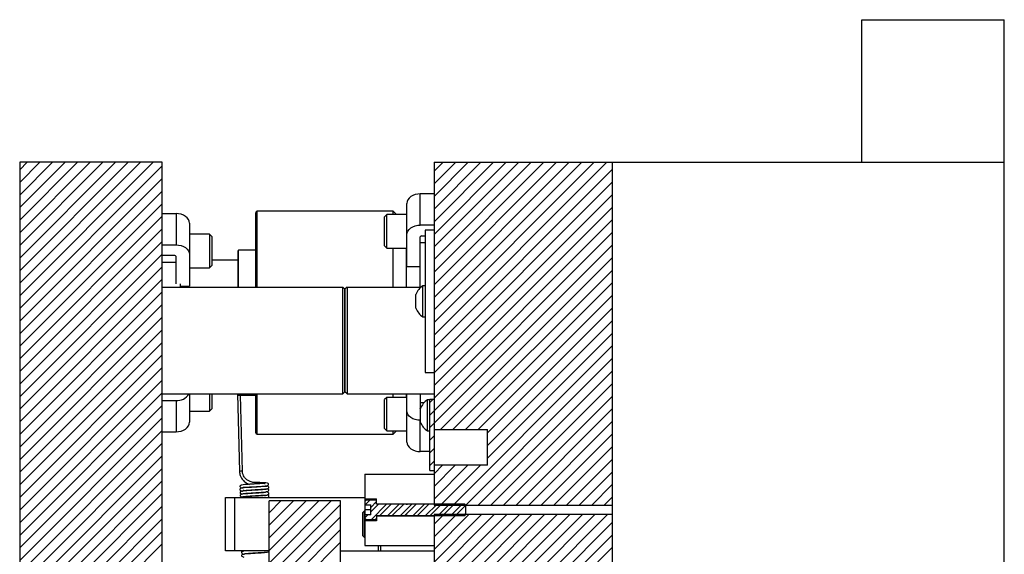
# Model space of a CAD drawing. Header units: inches. Extents: x 1687 to 2505, y -239 to -56.
# Tile 132 of 166: x 1827 to 1841, y -156 to -148. Entities that reach past the tile are written whole.
import ezdxf

# ---------------------------------------------------------------- set-up
doc = ezdxf.new("R2010")
doc.units = ezdxf.units.IN
doc.header["$LTSCALE"] = 0.5
doc.header["$MEASUREMENT"] = 0
doc.layers.add('SID-M-F', color=202, linetype='Continuous')
doc.layers.add('SID-M-S', color=105, linetype='Continuous')
pattern_1 = [(90, (1824.905, -204.443), (-12, 12), [12, -12]), (90, (1826.905, -204.443), (-12, 12), [12, -12]), (90, (1828.905, -204.443), (-12, 12), [12, -12]), (90, (1830.905, -204.443), (-12, 12), [12, -12]), (90, (1832.905, -204.443), (-12, 12), [12, -12]), (90, (1834.905, -204.443), (-12, 12), [12, -12]), (90, (1836.905, -204.443), (-12, 12), [12, -12]), (0, (1824.905, -192.443), (12, -12), [12, -12]), (0, (1824.905, -190.443), (12, -12), [12, -12]), (0, (1824.905, -188.443), (12, -12), [12, -12]), (0, (1824.905, -186.443), (12, -12), [12, -12]), (0, (1824.905, -184.443), (12, -12), [12, -12]), (0, (1824.905, -182.443), (12, -12), [12, -12]), (0, (1824.905, -180.443), (12, -12), [12, -12])]

msp = doc.modelspace()

# ---------------------------------------------------------------- hatches: boundary and pattern name
at = {"layer": 'SID-M-F'}
h = msp.add_hatch(dxfattribs=at)
h.set_pattern_fill('AR-PARQ1', color=256, style=0)
h.set_pattern_definition(pattern_1)
h.paths.add_polyline_path([(1832.59626, -155.0979), (1832.59626, -154.68455), (1831.62626, -154.68455), (1831.62626, -155.02934), (1831.79026, -155.02934), (1831.79026, -155.0979)], flags=0)
h = msp.add_hatch(dxfattribs=at)
h.set_pattern_fill('AR-PARQ1', color=256, style=0)
h.set_pattern_definition(pattern_1)
h.paths.add_polyline_path([(1832.59626, -155.68455), (1832.59626, -155.2712), (1831.79026, -155.2712), (1831.79026, -155.33976), (1831.62626, -155.33976), (1831.62626, -155.68455)], flags=0)

# ---------------------------------------------------------------- linework, layer by layer
at = {"layer": 'SID-M-F', "linetype": 'Continuous'}
for p, q in [((1826.78326, -150.41559), (1826.8893, -150.30955)), ((1826.78326, -150.59236), (1827.06608, -150.30955)), ((1826.78326, -150.76914), (1827.24286, -150.30955)), ((1826.78326, -150.94592), (1827.41963, -150.30955)), ((1826.78326, -151.1227), (1827.59641, -150.30955)), ((1826.78326, -151.29947), (1827.77319, -150.30955)), ((1826.78326, -151.47625), (1827.94996, -150.30955)), ((1826.78326, -151.65303), (1828.12674, -150.30955)), ((1826.78326, -151.8298), (1828.30352, -150.30955)), ((1826.78326, -152.00658), (1828.48029, -150.30955)), ((1826.78326, -152.18336), (1828.65707, -150.30955)), ((1826.78326, -152.36013), (1828.78326, -150.36013)), ((1832.59626, -150.43623), (1832.72293, -150.30955)), ((1832.59626, -150.613), (1832.89971, -150.30955)), ((1832.59626, -150.78978), (1833.07649, -150.30955)), ((1832.59626, -150.96656), (1833.25326, -150.30955)), ((1832.59626, -151.14333), (1833.43004, -150.30955)), ((1832.59626, -151.32011), (1833.60682, -150.30955)), ((1832.59626, -151.49689), (1833.78359, -150.30955)), ((1832.59626, -151.67366), (1833.96037, -150.30955)), ((1832.59626, -151.85044), (1834.13715, -150.30955)), ((1832.59626, -152.02722), (1834.31392, -150.30955)), ((1832.59626, -152.20399), (1834.4907, -150.30955)), ((1832.59626, -152.38077), (1834.66748, -150.30955)), ((1832.59626, -152.55755), (1834.84425, -150.30955)), ((1832.59626, -152.73432), (1835.02103, -150.30955)), ((1832.59626, -152.9111), (1835.09626, -150.4111)), ((1826.78326, -152.53691), (1828.78326, -150.53691)), ((1832.59626, -153.08788), (1835.09626, -150.58788)), ((1826.78326, -152.71369), (1828.78326, -150.71369)), ((1832.59626, -153.26465), (1835.09626, -150.76465)), ((1826.78326, -152.89046), (1828.78326, -150.89046)), ((1832.59626, -153.44143), (1835.09626, -150.94143)), ((1826.78326, -153.06724), (1828.78326, -151.06724)), ((1826.78326, -153.24402), (1828.78326, -151.24402)), ((1832.59626, -153.61821), (1835.09626, -151.11821)), ((1832.53626, -153.85498), (1835.09626, -151.29498)), ((1826.78326, -153.42079), (1828.78326, -151.42079)), ((1832.53626, -154.03176), (1835.09626, -151.47176)), ((1826.78326, -153.59757), (1828.78326, -151.59757)), ((1832.68525, -154.05955), (1835.09626, -151.64854)), ((1826.78326, -153.77435), (1828.78326, -151.77435)), ((1832.86202, -154.05955), (1835.09626, -151.82531)), ((1826.78326, -153.95112), (1828.78326, -151.95112)), ((1833.0388, -154.05955), (1835.09626, -152.00209)), ((1826.78326, -154.1279), (1828.78326, -152.1279)), ((1833.21558, -154.05955), (1835.09626, -152.17887)), ((1826.78326, -154.30468), (1828.78326, -152.30468)), ((1833.34626, -154.10564), (1835.09626, -152.35564)), ((1826.78326, -154.48145), (1828.78326, -152.48145)), ((1833.34626, -154.28242), (1835.09626, -152.53242)), ((1826.78326, -154.65823), (1828.78326, -152.65823)), ((1833.34626, -154.4592), (1835.09626, -152.7092)), ((1826.78326, -154.83501), (1828.78326, -152.83501)), ((1832.59626, -155.38597), (1835.09626, -152.88597)), ((1826.78326, -155.01178), (1828.78326, -153.01178)), ((1832.59626, -155.56275), (1835.09626, -153.06275)), ((1826.78326, -155.18856), (1828.78326, -153.18856)), ((1833.21681, -155.11897), (1835.09626, -153.23953)), ((1826.78326, -155.36534), (1828.78326, -153.36534)), ((1833.39359, -155.11897), (1835.09626, -153.4163)), ((1826.78326, -155.54211), (1828.78326, -153.54211)), ((1833.57036, -155.11897), (1835.09626, -153.59308)), ((1826.78326, -155.71889), (1828.78326, -153.71889)), ((1832.53626, -153.67821), (1832.57992, -153.63455)), ((1833.74714, -155.11897), (1835.09626, -153.76986)), ((1826.78326, -155.89567), (1828.78326, -153.89567)), ((1833.92392, -155.11897), (1835.09626, -153.94663)), ((1826.78326, -156.07244), (1828.78326, -154.07244)), ((1832.53626, -154.20854), (1832.59626, -154.14854)), ((1834.10069, -155.11897), (1835.09626, -154.12341)), ((1826.78326, -156.24922), (1828.78326, -154.24922)), ((1826.78326, -156.426), (1828.78326, -154.426)), ((1832.53626, -154.38531), (1832.59626, -154.32531)), ((1834.27747, -155.11897), (1835.09626, -154.30019)), ((1832.53626, -154.56209), (1832.59626, -154.50209)), ((1832.54091, -155.26455), (1833.24591, -154.55955)), ((1832.59626, -154.67887), (1832.71558, -154.55955)), ((1832.59626, -154.85564), (1832.89235, -154.55955)), ((1832.59626, -155.03242), (1833.06913, -154.55955)), ((1834.45425, -155.11897), (1835.09626, -154.47696)), ((1826.78326, -156.60277), (1828.78326, -154.60277)), ((1834.63102, -155.11897), (1835.09626, -154.65374)), ((1826.78326, -156.77955), (1828.78326, -154.77955)), ((1834.8078, -155.11897), (1835.09626, -154.83052)), ((1826.78326, -156.95633), (1828.78326, -154.95633)), ((1830.28326, -155.22409), (1830.44781, -155.05955)), ((1830.28326, -155.40087), (1830.62459, -155.05955)), ((1830.28326, -155.57765), (1830.80136, -155.05955)), ((1830.28326, -155.75442), (1830.97814, -155.05955)), ((1830.28326, -155.9312), (1831.15492, -155.05955)), ((1830.28326, -156.10798), (1831.28326, -155.10798)), ((1831.63056, -155.11424), (1831.69404, -155.05075)), ((1831.70826, -155.15081), (1831.79026, -155.06881)), ((1831.70826, -155.21331), (1831.81702, -155.10455)), ((1831.7175, -155.31834), (1831.9313, -155.10455)), ((1831.8338, -155.26455), (1831.9938, -155.10455)), ((1831.94808, -155.26455), (1832.10808, -155.10455)), ((1832.01058, -155.26455), (1832.17058, -155.10455)), ((1832.12485, -155.26455), (1832.28485, -155.10455)), ((1832.18735, -155.26455), (1832.34735, -155.10455)), ((1832.30163, -155.26455), (1832.46163, -155.10455)), ((1832.36413, -155.26455), (1832.52413, -155.10455)), ((1832.47841, -155.26455), (1832.63841, -155.10455)), ((1832.65518, -155.26455), (1832.81518, -155.10455)), ((1832.83196, -155.26455), (1832.99196, -155.10455)), ((1834.98458, -155.11897), (1835.09626, -155.00729)), ((1826.78326, -157.1331), (1828.78326, -155.1331)), ((1831.34626, -158.22696), (1834.3231, -155.25012)), ((1831.62626, -155.29531), (1831.66671, -155.25486)), ((1832.34584, -156.69705), (1833.79277, -155.25012)), ((1832.38279, -156.30655), (1833.43921, -155.25012)), ((1832.52262, -156.69705), (1833.96954, -155.25012)), ((1832.55957, -156.30655), (1833.61599, -155.25012)), ((1832.59626, -156.80019), (1834.14632, -155.25012)), ((1832.59626, -155.73953), (1833.08566, -155.25012)), ((1832.59626, -155.9163), (1833.26244, -155.25012)), ((1833.00874, -155.26455), (1833.04026, -155.23303)), ((1833.3967, -156.3533), (1834.49987, -155.25012)), ((1833.57348, -156.3533), (1834.67665, -155.25012)), ((1833.75025, -156.3533), (1834.85343, -155.25012)), ((1833.92703, -156.3533), (1835.0302, -155.25012)), ((1826.78326, -157.30988), (1828.78326, -155.30988)), ((1830.28326, -156.28475), (1831.28326, -155.28475)), ((1831.78, -155.31834), (1831.79026, -155.30809)), ((1834.10381, -156.3533), (1835.09626, -155.36085)), ((1826.78326, -157.48666), (1828.78326, -155.48666)), ((1830.28326, -156.46153), (1831.28326, -155.46153)), ((1826.78326, -157.66343), (1828.78326, -155.66343)), ((1830.28326, -156.63831), (1831.28326, -155.63831)), ((1834.28058, -156.3533), (1835.09626, -155.53762)), ((1834.45736, -156.3533), (1835.09626, -155.7144))]:
    msp.add_line(p, q, dxfattribs=at)
at = {"layer": 'SID-M-S'}
for p, q in [((1838.59626, -150.30955), (1838.59626, -148.30955)), ((1838.59626, -148.30955), (1840.59626, -148.30955)), ((1840.59626, -176.30955), (1840.59626, -148.30955)), ((1826.78326, -150.30955), (1826.78326, -174.30955)), ((1828.78326, -150.30955), (1826.78326, -150.30955)), ((1828.78326, -160.27963), (1828.78326, -150.30955)), ((1832.59626, -150.30955), (1840.59626, -150.30955)), ((1832.59626, -150.30955), (1832.59626, -155.11897)), ((1835.09626, -150.30955), (1835.09626, -174.30955)), ((1832.22864, -150.83504), (1832.21789, -150.86011)), ((1832.24611, -150.81193), (1832.22864, -150.83504)), ((1832.26961, -150.79168), (1832.24611, -150.81193)), ((1832.29825, -150.77506), (1832.26961, -150.79168)), ((1832.33093, -150.76271), (1832.29825, -150.77506)), ((1832.36638, -150.75511), (1832.33093, -150.76271)), ((1832.40326, -150.75254), (1832.36638, -150.75511)), ((1832.40326, -151.19094), (1832.40326, -150.75254)), ((1832.59626, -150.75254), (1832.40326, -150.75254)), ((1832.21789, -150.86011), (1832.21426, -150.88618)), ((1832.21426, -151.77057), (1832.21426, -150.88618)), ((1828.78326, -151.02875), (1828.97626, -151.02875)), ((1828.97626, -151.02875), (1828.97626, -151.46715)), ((1829.01314, -151.03132), (1828.97626, -151.02875)), ((1829.04859, -151.03892), (1829.01314, -151.03132)), ((1829.08127, -151.05127), (1829.04859, -151.03892)), ((1829.10991, -151.06789), (1829.08127, -151.05127)), ((1829.13341, -151.08814), (1829.10991, -151.06789)), ((1829.15088, -151.11125), (1829.13341, -151.08814)), ((1829.16163, -151.13632), (1829.15088, -151.11125)), ((1830.09626, -152.05955), (1830.09626, -151.01705)), ((1832.02276, -150.99705), (1830.11626, -150.99705)), ((1830.11626, -152.05955), (1830.11626, -150.99705)), ((1831.93301, -151.04354), (1831.90176, -151.07479)), ((1831.90176, -151.48104), (1831.90176, -151.07479)), ((1832.21426, -151.04354), (1831.93301, -151.04354)), ((1831.93301, -151.51229), (1831.93301, -151.04354)), ((1832.06925, -151.04354), (1832.02276, -150.99705)), ((1832.02276, -151.04354), (1832.02276, -150.99705)), ((1829.16526, -151.16239), (1829.16163, -151.13632)), ((1829.16526, -151.16239), (1829.16526, -152.04678)), ((1832.22864, -151.27344), (1832.24611, -151.25034)), ((1832.24611, -151.25034), (1832.26961, -151.23009)), ((1832.26961, -151.23009), (1832.29825, -151.21347)), ((1832.29825, -151.21347), (1832.33093, -151.20112)), ((1832.33093, -151.20112), (1832.36638, -151.19351)), ((1832.36638, -151.19351), (1832.40326, -151.19094)), ((1832.59626, -151.19094), (1832.40326, -151.19094)), ((1829.44651, -151.31975), (1829.16526, -151.31975)), ((1829.47776, -151.351), (1829.44651, -151.31975)), ((1829.44651, -151.31975), (1829.44651, -151.7885)), ((1829.47776, -151.351), (1829.47776, -151.75725)), ((1832.21426, -151.32459), (1832.21789, -151.29851)), ((1832.21789, -151.29851), (1832.22864, -151.27344)), ((1832.40326, -152.05955), (1832.40326, -151.35535)), ((1832.42076, -151.34297), (1832.47126, -151.34297)), ((1832.47126, -151.25955), (1832.47126, -153.25955)), ((1832.59626, -151.25955), (1832.47126, -151.25955)), ((1828.78326, -151.46715), (1828.97626, -151.46715)), ((1828.97626, -151.46715), (1829.01314, -151.46972)), ((1829.01314, -151.46972), (1829.04859, -151.47733)), ((1829.04859, -151.47733), (1829.08127, -151.48968)), ((1829.08127, -151.48968), (1829.10991, -151.5063)), ((1829.10991, -151.5063), (1829.13341, -151.52655)), ((1829.13341, -151.52655), (1829.15088, -151.54965)), ((1831.90176, -151.48104), (1831.93301, -151.51229)), ((1831.93301, -151.51229), (1832.21426, -151.51229)), ((1832.02276, -152.05955), (1832.02276, -151.51229)), ((1832.21026, -152.05955), (1832.21026, -151.51229)), ((1832.40326, -151.43417), (1832.47126, -151.43417)), ((1828.95876, -151.61918), (1828.78326, -151.61918)), ((1828.97626, -152.01405), (1828.97626, -151.63156)), ((1829.15088, -151.54965), (1829.16163, -151.57472)), ((1829.16163, -151.57472), (1829.16526, -151.6008)), ((1829.84626, -152.05955), (1829.84626, -151.5518)), ((1830.09626, -151.54392), (1829.85413, -151.54392)), ((1829.85413, -152.05955), (1829.85413, -151.54392)), ((1828.78326, -151.71038), (1828.97626, -151.71038)), ((1829.16526, -151.7885), (1829.44651, -151.7885)), ((1829.44651, -151.7885), (1829.47776, -151.75725)), ((1829.84626, -151.68455), (1829.47776, -151.68455)), ((1832.21426, -151.77057), (1832.40326, -151.77057)), ((1828.78326, -152.05955), (1831.31576, -152.05955)), ((1829.03326, -152.01405), (1829.03326, -152.05955)), ((1829.03326, -152.04678), (1829.16526, -152.04678)), ((1831.31576, -153.55955), (1831.31576, -152.05955)), ((1831.34576, -152.08955), (1831.31576, -152.05955)), ((1831.37626, -152.05955), (1831.34626, -152.08955)), ((1831.37626, -152.05955), (1831.37626, -153.55955)), ((1831.37626, -152.05955), (1832.41524, -152.05955)), ((1832.47126, -152.04105), (1832.44026, -152.04105)), ((1832.44026, -152.47805), (1832.44026, -152.04105)), ((1831.34576, -152.08955), (1831.34576, -153.52955)), ((1831.34626, -153.52955), (1831.34626, -152.08955)), ((1832.33926, -152.35705), (1832.33926, -152.16205)), ((1832.44026, -152.47805), (1832.47126, -152.47805)), ((1832.47126, -153.25955), (1832.59626, -153.25955)), ((1828.78326, -153.55955), (1831.31576, -153.55955)), ((1829.16526, -153.55955), (1829.16526, -153.95671)), ((1829.44651, -153.55955), (1829.44651, -153.79935)), ((1829.47776, -153.55955), (1829.47776, -153.7681)), ((1829.84074, -153.55955), (1829.86678, -154.64475)), ((1829.84626, -153.5673), (1829.84626, -153.55955)), ((1829.85413, -153.57517), (1829.85413, -153.55955)), ((1829.85413, -153.57517), (1830.09626, -153.57517)), ((1829.90777, -154.64377), (1829.88212, -153.57517)), ((1830.09626, -154.10205), (1830.09626, -153.55955)), ((1830.11626, -154.12205), (1830.11626, -153.55955)), ((1831.31576, -153.55955), (1831.34576, -153.52955)), ((1831.37626, -153.55955), (1831.34626, -153.52955)), ((1831.37626, -153.55955), (1832.59626, -153.55955)), ((1832.02276, -153.60681), (1832.02276, -153.55955)), ((1832.21026, -153.60681), (1832.21026, -153.55955)), ((1832.21426, -154.23292), (1832.21426, -153.55955)), ((1832.40326, -153.55955), (1832.40326, -153.76375)), ((1828.78326, -153.65194), (1828.97626, -153.65194)), ((1828.97626, -153.65194), (1828.97626, -154.09035)), ((1831.93301, -153.60681), (1831.90176, -153.63806)), ((1831.90176, -154.04431), (1831.90176, -153.63806)), ((1832.21426, -153.60681), (1831.93301, -153.60681)), ((1831.93301, -154.07556), (1831.93301, -153.60681)), ((1832.45367, -153.68493), (1832.40326, -153.68493)), ((1832.53626, -153.64105), (1832.50526, -153.64105)), ((1832.50526, -154.07805), (1832.50526, -153.64105)), ((1832.59626, -153.63455), (1832.53626, -153.63455)), ((1832.53626, -154.63455), (1832.53626, -153.63455)), ((1829.16526, -153.79935), (1829.44651, -153.79935)), ((1829.44651, -153.79935), (1829.47776, -153.7681)), ((1832.21789, -153.82058), (1832.21426, -153.79451)), ((1832.22864, -153.84565), (1832.21789, -153.82058)), ((1832.24611, -153.86876), (1832.22864, -153.84565)), ((1832.26961, -153.88901), (1832.24611, -153.86876)), ((1832.40359, -153.76617), (1832.40326, -153.76375)), ((1832.40426, -153.76788), (1832.40359, -153.76617)), ((1832.40426, -153.95705), (1832.40426, -153.76205)), ((1829.13341, -154.03096), (1829.15088, -154.00785)), ((1829.15088, -154.00785), (1829.16163, -153.98278)), ((1829.16163, -153.98278), (1829.16526, -153.95671)), ((1832.29825, -153.90563), (1832.26961, -153.88901)), ((1832.33093, -153.91798), (1832.29825, -153.90563)), ((1832.36638, -153.92559), (1832.33093, -153.91798)), ((1832.40326, -153.92815), (1832.36638, -153.92559)), ((1832.40426, -153.92815), (1832.40326, -153.92815)), ((1832.40326, -154.36656), (1832.40326, -153.92815)), ((1828.78326, -154.09035), (1828.97626, -154.09035)), ((1828.97626, -154.09035), (1829.01314, -154.08778)), ((1829.01314, -154.08778), (1829.04859, -154.08018)), ((1829.04859, -154.08018), (1829.08127, -154.06783)), ((1829.08127, -154.06783), (1829.10991, -154.05121)), ((1829.10991, -154.05121), (1829.13341, -154.03096)), ((1830.11626, -154.12205), (1832.02276, -154.12205)), ((1831.90176, -154.04431), (1831.93301, -154.07556)), ((1831.93301, -154.07556), (1832.21426, -154.07556)), ((1832.02276, -154.12205), (1832.06925, -154.07556)), ((1832.02276, -154.12205), (1832.02276, -154.07556)), ((1832.50526, -154.07805), (1832.53626, -154.07805)), ((1832.59626, -154.05955), (1833.34626, -154.05955)), ((1833.34626, -154.55955), (1833.34626, -154.05955)), ((1832.21426, -154.23292), (1832.21789, -154.25899)), ((1832.21789, -154.25899), (1832.22864, -154.28406)), ((1832.22864, -154.28406), (1832.24611, -154.30717)), ((1832.24611, -154.30717), (1832.26961, -154.32742)), ((1832.26961, -154.32742), (1832.29825, -154.34404)), ((1832.29825, -154.34404), (1832.33093, -154.35639)), ((1832.33093, -154.35639), (1832.36638, -154.36399)), ((1832.36638, -154.36399), (1832.40326, -154.36656)), ((1832.53626, -154.36656), (1832.40326, -154.36656)), ((1833.34626, -154.55955), (1832.59626, -154.55955)), ((1831.62626, -154.68455), (1832.59626, -154.68455)), ((1831.62626, -154.68455), (1831.62626, -155.68455)), ((1832.53626, -154.63455), (1832.59626, -154.63455)), ((1830.08514, -154.80183), (1830.08512, -154.80182)), ((1830.08529, -154.80203), (1830.08514, -154.80183)), ((1830.15132, -154.80321), (1830.08529, -154.80204)), ((1830.20292, -154.80485), (1830.15132, -154.80321)), ((1830.23864, -154.80723), (1830.20292, -154.80485)), ((1830.26019, -154.81037), (1830.23864, -154.80723)), ((1830.24678, -154.85014), (1830.27034, -154.83778)), ((1830.27085, -154.81421), (1830.26019, -154.81037)), ((1830.27034, -154.83778), (1830.27506, -154.82801)), ((1830.27499, -154.81975), (1830.27085, -154.81421)), ((1830.27506, -154.82801), (1830.27499, -154.81975)), ((1829.91684, -154.86543), (1829.92296, -154.86799)), ((1829.92296, -154.86799), (1829.95545, -154.86865)), ((1829.95545, -154.86865), (1829.99613, -154.86751)), ((1829.99613, -154.86751), (1830.03387, -154.86551)), ((1830.03387, -154.86551), (1830.06998, -154.8633)), ((1830.06998, -154.8633), (1830.11526, -154.86055)), ((1830.11526, -154.86055), (1830.1662, -154.85735)), ((1830.1662, -154.85735), (1830.21268, -154.85423)), ((1830.21268, -154.85423), (1830.24678, -154.85014)), ((1829.67126, -155.75955), (1829.67126, -155.00955)), ((1829.67126, -155.00955), (1831.62626, -155.00955)), ((1829.79626, -155.00955), (1829.79626, -155.75955)), ((1831.28326, -155.05955), (1830.28326, -155.05955)), ((1830.28326, -159.39374), (1830.28326, -155.05955)), ((1831.28326, -158.68455), (1831.28326, -155.05955)), ((1831.62626, -155.02934), (1831.79026, -155.02934)), ((1831.64266, -155.04955), (1831.62626, -155.06595)), ((1831.64266, -155.05075), (1831.62626, -155.06732)), ((1831.62626, -155.11424), (1831.70826, -155.11424)), ((1831.79026, -155.04955), (1831.64266, -155.04955)), ((1831.64266, -155.05075), (1831.64266, -155.04955)), ((1831.79026, -155.05075), (1831.64266, -155.05075)), ((1831.70826, -155.25486), (1831.70826, -155.11424)), ((1831.79026, -155.10455), (1831.79026, -155.02934)), ((1831.79026, -155.0979), (1832.59626, -155.0979)), ((1832.21265, -155.10255), (1831.79026, -155.10255)), ((1832.21265, -155.10455), (1831.79026, -155.10455)), ((1832.21265, -155.11435), (1832.21265, -155.10255)), ((1832.21775, -155.10255), (1832.21418, -155.11235)), ((1832.21775, -155.10455), (1832.21418, -155.11463)), ((1832.21418, -155.11463), (1832.21418, -155.11235)), ((1832.59626, -155.10255), (1832.21775, -155.10255)), ((1832.21775, -155.10455), (1832.21775, -155.10255)), ((1833.02626, -155.10455), (1832.21775, -155.10455)), ((1832.59626, -155.11897), (1835.09626, -155.11897)), ((1833.04026, -155.11897), (1833.02626, -155.10455)), ((1833.04026, -155.25012), (1833.04026, -155.11897)), ((1831.62126, -155.19705), (1831.59626, -155.22205)), ((1831.59626, -155.54705), (1831.59626, -155.22205)), ((1831.62626, -155.19705), (1831.62126, -155.19705)), ((1831.62126, -155.57205), (1831.62126, -155.19705)), ((1831.70826, -155.18455), (1831.62626, -155.18455)), ((1831.70826, -155.25486), (1831.62626, -155.25486)), ((1832.21265, -155.26655), (1832.21265, -155.25474)), ((1832.21418, -155.25447), (1832.21775, -155.26455)), ((1832.21418, -155.25675), (1832.21418, -155.25447)), ((1832.21418, -155.25675), (1832.21775, -155.26655)), ((1835.09626, -155.25012), (1832.59626, -155.25012)), ((1832.59626, -155.25012), (1832.59626, -156.3533)), ((1833.02626, -155.26455), (1833.04026, -155.25012)), ((1831.62626, -155.30178), (1831.64266, -155.31834)), ((1831.62626, -155.30315), (1831.64266, -155.31955)), ((1831.79026, -155.33976), (1831.62626, -155.33976)), ((1831.64266, -155.31834), (1831.79026, -155.31834)), ((1831.64266, -155.31955), (1831.64266, -155.31834)), ((1831.64266, -155.31955), (1831.79026, -155.31955)), ((1831.79026, -155.26455), (1832.21265, -155.26455)), ((1831.79026, -155.26455), (1831.79026, -155.33976)), ((1831.79026, -155.26655), (1832.21265, -155.26655)), ((1832.59626, -155.2712), (1831.79026, -155.2712)), ((1832.21775, -155.26455), (1833.02626, -155.26455)), ((1832.21775, -155.26655), (1832.21775, -155.26455)), ((1832.21775, -155.26655), (1832.59626, -155.26655)), ((1831.59626, -155.54705), (1831.62126, -155.57205)), ((1831.62126, -155.57205), (1831.62626, -155.57205)), ((1830.28326, -155.75955), (1829.67126, -155.75955)), ((1830.28326, -155.78064), (1830.25768, -155.77643)), ((1831.28326, -155.75955), (1832.59626, -155.75955)), ((1831.62626, -155.68455), (1832.59626, -155.68455)), ((1831.81626, -155.75955), (1831.81626, -155.68455)), ((1831.84626, -155.68455), (1831.84626, -155.75955))]:
    msp.add_line(p, q, dxfattribs=at)
for centre, radius, start, end in [((1830.11626, -151.01705), 0.02, 90, 180), ((1832.41857, -151.35844), 0.01562, 81.950533, 168.578246), ((1828.96095, -151.63465), 0.01562, 11.421754, 98.049467), ((1829.85413, -151.5518), 0.00787, 90, 180), ((1832.58801, -152.26703), 0.27, 123.177536, 157.118233), ((1832.58801, -152.25206), 0.27, 202.881767, 236.822464), ((1828.98961, -153.45683), 0.19557, 266.08612, 328.316172), ((1829.85413, -153.5673), 0.00787, 180, 270), ((1832.65301, -153.86703), 0.27, 123.177536, 157.118233), ((1832.65301, -153.85206), 0.27, 202.881767, 236.822464), ((1830.11626, -154.10205), 0.02, 180, 270), ((1830.00416, -159.51277), 4.86995, 91.134143, 91.616499), ((1830.1651, -154.81787), 0.08158, 168.654181, 182.731434), ((1832.21344, -155.11208), 0.000787, 180, 340), ((1832.21344, -155.25701), 0.000787, 20, 180)]:
    msp.add_arc(centre, radius, start, end, dxfattribs=at)
for points, knots in [([(1829.86678, -154.64475), (1829.86754, -154.65523), (1829.86901, -154.67536), (1829.87868, -154.70878), (1829.89795, -154.74768), (1829.9313, -154.78498), (1829.96787, -154.81231), (1829.99547, -154.82297), (1830.00508, -154.82669)], [0, 0, 0, 0, 0.10870913, 0.20893511, 0.38536736, 0.64170984, 0.87527647, 1, 1, 1, 1]), ([(1830.08511, -154.80182), (1830.07519, -154.80123), (1830.05621, -154.80009), (1830.02626, -154.79256), (1829.99359, -154.77884), (1829.96034, -154.75578), (1829.93392, -154.72661), (1829.91775, -154.69566), (1829.90968, -154.66874), (1829.90841, -154.65224), (1829.90777, -154.64377)], [0, 0, 0, 0, 0.09274521, 0.177335, 0.31913476, 0.50569344, 0.70709957, 0.84470006, 0.92027907, 1, 1, 1, 1]), ([(1830.22548, -154.82046), (1830.22352, -154.81875), (1830.21947, -154.81525), (1830.20536, -154.81456), (1830.18622, -154.81511), (1830.16143, -154.81675), (1830.12281, -154.81942), (1830.07034, -154.82262), (1830.01431, -154.82603), (1829.972, -154.82885), (1829.9335, -154.83155), (1829.9025, -154.8352), (1829.88065, -154.84293), (1829.87025, -154.85139), (1829.8735, -154.86279), (1829.88934, -154.87307), (1829.90902, -154.87579), (1829.9136, -154.87643)], [0, 0, 0, 0, 0.04460086, 0.09173949, 0.14037209, 0.19040042, 0.24163131, 0.34492317, 0.43534831, 0.50883777, 0.56625115, 0.67312666, 0.72736193, 0.79217215, 0.87385514, 0.97066156, 1, 1, 1, 1]), ([(1830.24348, -154.85343), (1830.24355, -154.85328), (1830.24419, -154.85204), (1830.23893, -154.85318), (1830.22606, -154.85422), (1830.20002, -154.85645), (1830.16007, -154.8592), (1830.1073, -154.86256), (1830.05604, -154.86567), (1830.00744, -154.86867), (1829.96175, -154.87179), (1829.92492, -154.87446), (1829.89668, -154.87808), (1829.88096, -154.88341), (1829.87309, -154.8925), (1829.87185, -154.90411), (1829.87806, -154.91374), (1829.89069, -154.92107), (1829.90244, -154.92189), (1829.9095, -154.92238)], [0, 0, 0, 0, 0.0059706, 0.05068998, 0.09973964, 0.15093524, 0.24642522, 0.33265134, 0.4094618, 0.48544596, 0.56552305, 0.6496945, 0.72966742, 0.80077039, 0.83371973, 0.86768676, 0.90438209, 0.94251485, 1, 1, 1, 1]), ([(1830.23459, -154.89816), (1830.23332, -154.89739), (1830.23057, -154.89571), (1830.21674, -154.89732), (1830.19498, -154.89906), (1830.15928, -154.9015), (1830.11363, -154.90435), (1830.06476, -154.90733), (1830.02256, -154.90989), (1829.97983, -154.91311), (1829.93402, -154.91789), (1829.89656, -154.92384), (1829.87642, -154.93028), (1829.8724, -154.9393), (1829.87725, -154.94876), (1829.8879, -154.95971), (1829.90043, -154.96243), (1829.90895, -154.96428)], [0, 0, 0, 0, 0.04104874, 0.08933637, 0.14288863, 0.19940106, 0.29726501, 0.37364192, 0.43290407, 0.50330244, 0.5906206, 0.69363078, 0.78868546, 0.86875603, 0.90320995, 0.934083, 1, 1, 1, 1]), ([(1830.2335, -154.94284), (1830.23304, -154.9419), (1830.23096, -154.93772), (1830.21291, -154.94011), (1830.17163, -154.94276), (1830.11444, -154.94654), (1830.05743, -154.94993), (1830.01058, -154.95287), (1829.97222, -154.95535), (1829.93545, -154.95892), (1829.90182, -154.96504), (1829.87937, -154.97251), (1829.87188, -154.98324), (1829.88129, -154.99641), (1829.89994, -155.00201), (1829.90891, -155.00471)], [0, 0, 0, 0, 0.02205318, 0.09872673, 0.18994794, 0.29306596, 0.38522125, 0.46032509, 0.52236641, 0.59205322, 0.67331508, 0.76099744, 0.84564861, 0.92570986, 1, 1, 1, 1]), ([(1829.91424, -154.99809), (1829.91662, -154.99888), (1829.92182, -155.00061), (1829.95451, -154.99707), (1829.99532, -154.99451), (1830.04029, -154.99164), (1830.0863, -154.98885), (1830.13327, -154.98604), (1830.1801, -154.98317), (1830.22135, -154.98022), (1830.25061, -154.97785), (1830.26998, -154.97366), (1830.27894, -154.9636), (1830.28008, -154.95381), (1830.27471, -154.94364), (1830.26354, -154.93657), (1830.25115, -154.93309), (1830.24032, -154.93238), (1830.238, -154.93222)], [0, 0, 0, 0, 0.07046024, 0.15333472, 0.23268651, 0.30615836, 0.37501888, 0.44837093, 0.52803613, 0.61425266, 0.70192759, 0.78235312, 0.82064391, 0.8570348, 0.89032471, 0.92144366, 0.98314311, 1, 1, 1, 1]), ([(1829.91618, -154.95313), (1829.91638, -154.95353), (1829.91739, -154.95551), (1829.92488, -154.95665), (1829.94063, -154.95628), (1829.96736, -154.9542), (1830.00349, -154.95177), (1830.05236, -154.94873), (1830.10972, -154.94522), (1830.1667, -154.942), (1830.21666, -154.93851), (1830.25708, -154.93027), (1830.27926, -154.91622), (1830.27934, -154.90397), (1830.26641, -154.89637), (1830.24994, -154.8934), (1830.243, -154.89216)], [0, 0, 0, 0, 0.01382115, 0.06757357, 0.12157596, 0.17605422, 0.241437, 0.32098918, 0.41394199, 0.50781499, 0.59959219, 0.69096535, 0.78075338, 0.86556131, 0.94336154, 1, 1, 1, 1]), ([(1829.91717, -154.90828), (1829.92066, -154.90956), (1829.92781, -154.91218), (1829.95225, -154.9127), (1829.9842, -154.91095), (1830.02222, -154.90838), (1830.06626, -154.90571), (1830.11735, -154.9026), (1830.16679, -154.89957), (1830.20852, -154.89694), (1830.24043, -154.89397), (1830.26605, -154.8861), (1830.28003, -154.87238), (1830.27634, -154.86113), (1830.26169, -154.85462), (1830.24238, -154.8522), (1830.23613, -154.85141)], [0, 0, 0, 0, 0.07154273, 0.14669425, 0.2096808, 0.26821656, 0.33740644, 0.41751895, 0.50340463, 0.58164593, 0.65255944, 0.71687476, 0.78461043, 0.86497743, 0.9562782, 1, 1, 1, 1]), ([(1830.27065, -155.00955), (1830.271, -155.00936), (1830.27537, -155.00696), (1830.27964, -154.99919), (1830.2797, -154.98794), (1830.27423, -154.98017), (1830.26743, -154.97678), (1830.25737, -154.9759), (1830.25533, -154.97572)], [0, 0, 0, 0, 0.01554966, 0.19789113, 0.36479932, 0.53276234, 0.90517018, 1, 1, 1, 1]), ([(1830.22984, -154.98883), (1830.22649, -154.98664), (1830.22072, -154.98287), (1830.20195, -154.98311), (1830.1803, -154.98421), (1830.15343, -154.98609), (1830.11296, -154.98881), (1830.06095, -154.9919), (1830.0076, -154.99522), (1829.9688, -154.99784), (1829.94088, -154.99987), (1829.9178, -155.00252), (1829.90063, -155.00574), (1829.89419, -155.00863), (1829.89215, -155.00955)], [0, 0, 0, 0, 0.092416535, 0.159407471, 0.228714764, 0.300159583, 0.373436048, 0.517981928, 0.640056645, 0.737233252, 0.81364375, 0.888402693, 0.964669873, 1, 1, 1, 1]), ([(1832.21418, -155.11463), (1832.21414, -155.11471), (1832.21407, -155.11487), (1832.21387, -155.11505), (1832.21362, -155.11516), (1832.21335, -155.11518), (1832.2131, -155.11511), (1832.21289, -155.11495), (1832.21273, -155.11474), (1832.21266, -155.11453), (1832.21265, -155.11439), (1832.21265, -155.11435)], [0, 0, 0, 0, 0.11105776, 0.23555208, 0.35625973, 0.47338457, 0.58874942, 0.70481335, 0.82364989, 0.94620285, 1, 1, 1, 1]), ([(1832.21265, -155.25474), (1832.21265, -155.25469), (1832.21266, -155.25455), (1832.21275, -155.25432), (1832.21291, -155.25413), (1832.21311, -155.25399), (1832.21333, -155.25392), (1832.2136, -155.25393), (1832.21384, -155.25403), (1832.21404, -155.2542), (1832.21414, -155.25436), (1832.21417, -155.25446), (1832.21418, -155.25447)], [0, 0, 0, 0, 0.06943897, 0.19619533, 0.32163198, 0.40197168, 0.51786353, 0.63379549, 0.74908433, 0.86574479, 0.98558833, 1, 1, 1, 1]), ([(1830.25479, -155.78458), (1830.25428, -155.78352), (1830.25238, -155.77959), (1830.23201, -155.78275), (1830.18941, -155.78542), (1830.1324, -155.78911), (1830.07719, -155.79242), (1830.0319, -155.79523), (1829.99252, -155.79786), (1829.95295, -155.80213), (1829.91826, -155.80875), (1829.89704, -155.81686), (1829.8926, -155.82809), (1829.90368, -155.84063), (1829.91995, -155.84479), (1829.92671, -155.84653)], [0, 0, 0, 0, 0.02868994, 0.10585087, 0.19938788, 0.30276654, 0.39159836, 0.4632288, 0.52662008, 0.60238214, 0.69232315, 0.78443005, 0.86943934, 0.94567996, 1, 1, 1, 1]), ([(1829.95172, -155.75955), (1829.94534, -155.76011), (1829.92402, -155.76198), (1829.90537, -155.76606), (1829.89662, -155.7713), (1829.89547, -155.78149), (1829.89991, -155.79326), (1829.91127, -155.80144), (1829.92283, -155.80589), (1829.93108, -155.80638), (1829.93349, -155.80653)], [0, 0, 0, 0, 0.11053285, 0.36902996, 0.58197766, 0.67331132, 0.76201545, 0.85785025, 0.95857441, 1, 1, 1, 1]), ([(1829.90432, -155.75955), (1829.90518, -155.76018), (1829.9095, -155.76334), (1829.91594, -155.76357), (1829.92109, -155.76375)], [0, 0, 0, 0, 0.20034886, 1, 1, 1, 1]), ([(1829.93721, -155.79454), (1829.93771, -155.79526), (1829.9394, -155.79768), (1829.94999, -155.79895), (1829.97049, -155.79803), (1830.00166, -155.79565), (1830.04064, -155.79316), (1830.09006, -155.79012), (1830.14381, -155.78685), (1830.1951, -155.78398), (1830.23819, -155.78055), (1830.27007, -155.77544), (1830.27996, -155.76925), (1830.28326, -155.76718)], [0, 0, 0, 0, 0.03629012, 0.12170754, 0.20225448, 0.28131459, 0.37420777, 0.48227667, 0.60271862, 0.71998585, 0.83325099, 0.94418124, 1, 1, 1, 1])]:
    msp.add_open_spline(points, degree=3, knots=knots, dxfattribs=at)

doc.saveas('drawing.dxf')
